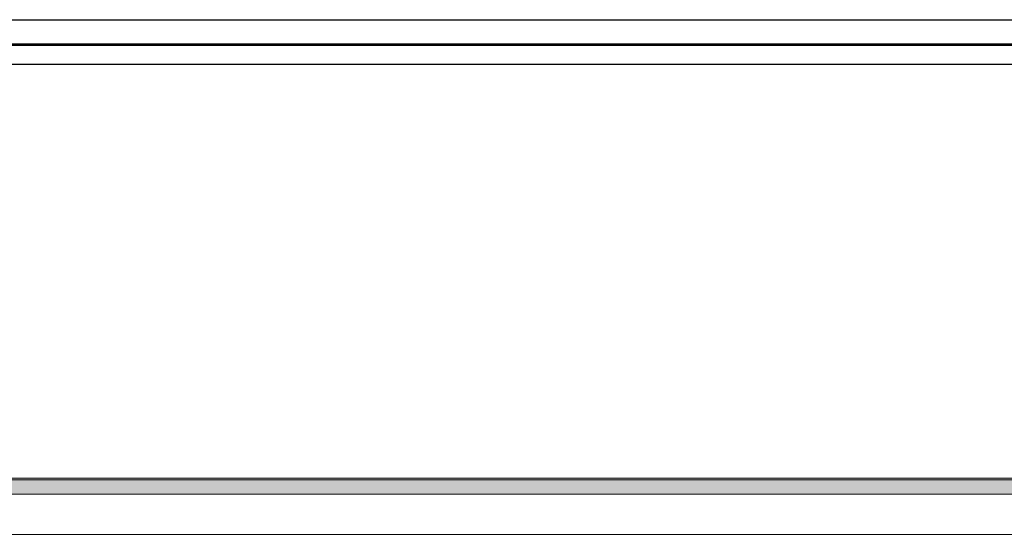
# Model space of a CAD drawing. Header units: millimetres. Extents: x -8544 to 51179, y -2070 to 39312.
# Tile 92 of 165: x 18670 to 19909, y 8804 to 9452. Entities that reach past the tile are written whole.
import ezdxf

# ---------------------------------------------------------------- set-up
doc = ezdxf.new("R2010")
doc.units = ezdxf.units.MM
doc.header["$LTSCALE"] = 0.5
doc.header["$MEASUREMENT"] = 0
doc.linetypes.add('PLINE', pattern=[0])
doc.layers.add('262- Taktekking (Skravur)(Nye konstruksjoner)', color=7, linetype='Continuous')
doc.layers.add('265- Gesimser_ takrenner og nedløp(Nye konstruksjoner)', color=7, linetype='Continuous')
doc.layers.add('262- Taktekking(Nye konstruksjoner)', color=7, linetype='Continuous', lineweight=0)

msp = doc.modelspace()

# ---------------------------------------------------------------- hatches: boundary and pattern name
at = {"layer": '262- Taktekking (Skravur)(Nye konstruksjoner)', "linetype": 'Continuous'}
msp.add_hatch(color=256, dxfattribs=at).paths.add_polyline_path([(15021.9, 8874.4), (15021.9, 8872.3), (40611.9, 8872.3), (40611.9, 8874.4)])
at = {"layer": '262- Taktekking(Nye konstruksjoner)', "linetype": 'Continuous'}
msp.add_hatch(color=256, dxfattribs=at).paths.add_polyline_path([(40611.9, 8872.3), (15021.9, 8872.3), (15021.9, 8854.2), (40611.9, 8854.2)])

# ---------------------------------------------------------------- linework, layer by layer
at = {"layer": '262- Taktekking(Nye konstruksjoner)', "linetype": 'PLINE'}
for p, q in [((40611.9, 8874.4), (15021.9, 8874.4)), ((40611.9, 8872.3), (15021.9, 8872.3)), ((40611.9, 8854.2), (15021.9, 8854.2)), ((40611.9, 8803.7), (15021.9, 8803.7))]:
    msp.add_line(p, q, dxfattribs=at)
at = {"layer": '265- Gesimser_ takrenner og nedløp(Nye konstruksjoner)', "linetype": 'PLINE'}
for p, q in [((18524.9, 9451.6), (26082.5, 9451.6)), ((18524.9, 9421.4), (26025.9, 9421.4)), ((18524.9, 9419.7), (26026.9, 9419.7)), ((18524.9, 9395.7), (25981.9, 9395.7))]:
    msp.add_line(p, q, dxfattribs=at)

doc.saveas('drawing.dxf')
